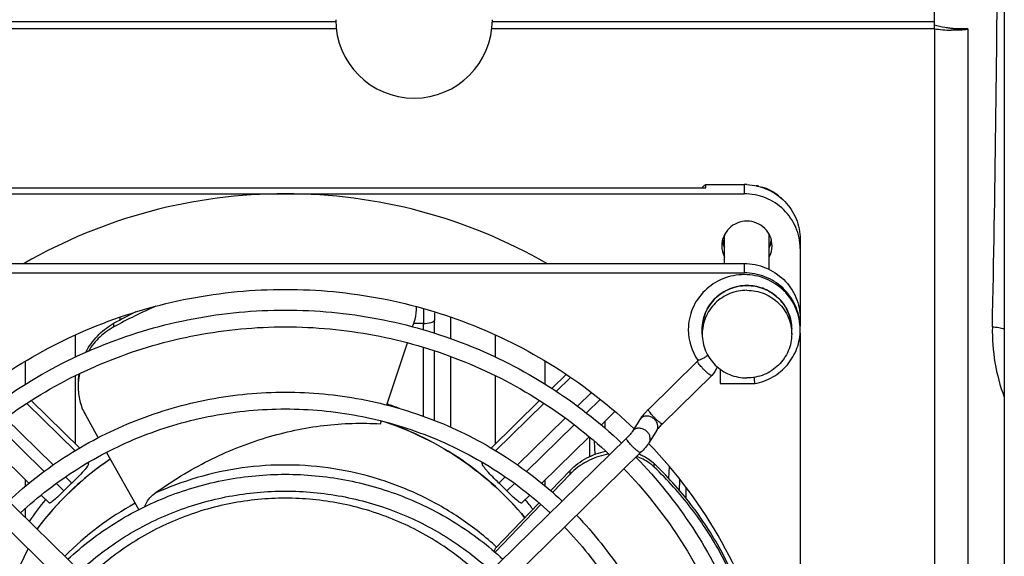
# Model space of a CAD drawing. Extents: x -1709 to 1181, y 8 to 1580.
# Tile 6 of 70: x -918 to -830, y 240 to 288. Entities that reach past the tile are written whole.
import ezdxf

# ---------------------------------------------------------------- set-up
doc = ezdxf.new("R2010")
doc.units = 0
doc.header["$LTSCALE"] = 65.395
doc.layers.get('0').update_dxf_attribs({"linetype": 'CONTINUOUS'})
doc.layers.add('3_ALL_AXES', color=7, linetype='CONTINUOUS')

msp = doc.modelspace()

# ---------------------------------------------------------------- linework, layer by layer
at = {"color": 6, "linetype": 'CONTINUOUS'}
msp.add_line((-830.381, 397.183), (-830.381, 227.183), dxfattribs=at)
at = {"color": 3, "linetype": 'CONTINUOUS'}
for p, q in [((-836.631, 287.025), (-836.631, 337.642)), ((-833.631, 287.025), (-833.631, 170.967))]:
    msp.add_line(p, q, dxfattribs=at)
at = {"color": 9, "linetype": 'CONTINUOUS'}
for p, q in [((-890.083, 287.025), (-963.082, 287.025)), ((-890.126, 287.649), (-960.631, 287.649)), ((-836.631, 287.025), (-876.179, 287.025)), ((-836.631, 287.649), (-876.137, 287.649)), ((-836.631, 287.025), (-836.631, 171.912)), ((-853.631, 273.123), (-853.631, 272.291)), ((-853.631, 266.054), (-853.631, 265.222)), ((-909.957, 260.407), (-909.957, 260.718)), ((-909.432, 261.262), (-909.432, 260.988)), ((-882.287, 260.709), (-883.147, 260.709)), ((-882.287, 260.131), (-882.287, 260.709)), ((-881.291, 259.829), (-881.291, 261.005)), ((-879.831, 259.335), (-879.831, 261.262)), ((-913.412, 259.664), (-913.412, 257.685)), ((-875.85, 257.685), (-875.85, 259.664)), ((-882.287, 252.399), (-882.287, 258.577)), ((-881.291, 252.036), (-881.291, 258.246)), ((-917.85, 255.267), (-917.85, 257.334)), ((-879.831, 251.417), (-879.831, 257.753)), ((-871.412, 255.267), (-871.412, 257.334)), ((-857.792, 257.32), (-857.785, 257.341)), ((-913.412, 256.024), (-913.412, 249.957)), ((-875.85, 249.957), (-875.85, 256.024)), ((-869.151, 255.886), (-870.424, 254.641)), ((-867.279, 254.535), (-868.531, 253.31)), ((-917.738, 253.564), (-913.416, 249.337)), ((-871.525, 253.564), (-875.847, 249.337)), ((-866.489, 253.924), (-867.729, 252.711)), ((-862.196, 253.012), (-862.189, 253.033)), ((-919.644, 252.246), (-915.372, 248.068)), ((-869.619, 252.246), (-873.89, 248.068)), ((-866.095, 251.928), (-866.075, 251.362)), ((-920.454, 251.656), (-916.183, 247.478)), ((-868.808, 251.656), (-873.079, 247.478)), ((-867.432, 248.812), (-867.432, 250.534)), ((-867.028, 250.205), (-866.984, 249.002)), ((-864.155, 250.43), (-864.148, 250.451)), ((-912.303, 248.249), (-912.228, 248.175)), ((-876.959, 248.249), (-877.034, 248.175)), ((-861.667, 247.872), (-861.667, 248.184)), ((-869.19, 247.248), (-869.19, 247.559)), ((-860.354, 246.849), (-860.313, 247.916)), ((-917.85, 246.168), (-917.85, 246.727)), ((-915.099, 246.418), (-914.427, 245.76)), ((-914.277, 246.996), (-913.72, 246.452)), ((-874.986, 246.996), (-875.543, 246.452)), ((-874.163, 246.418), (-874.835, 245.76)), ((-871.412, 246.168), (-871.412, 246.727)), ((-859.401, 245.766), (-859.364, 246.742)), ((-858.831, 246.065), (-858.831, 245.094)), ((-917.85, 243.346), (-917.85, 244.188))]:
    msp.add_line(p, q, dxfattribs=at)
at = {"color": 7, "linetype": 'CONTINUOUS'}
for p, q in [((-833.631, 287.025), (-834.723, 287.025)), ((-932.216, 272.811), (-857.047, 272.811)), ((-857.047, 273.123), (-853.631, 273.123)), ((-857.047, 272.811), (-857.047, 273.123)), ((-935.631, 272.291), (-853.631, 272.291)), ((-848.631, 268.232), (-848.631, 260.455)), ((-935.631, 266.054), (-853.631, 266.054)), ((-935.631, 265.222), (-853.631, 265.222)), ((-883.257, 260.395), (-883.147, 260.727)), ((-848.631, 259.845), (-848.631, 180.236)), ((-885.573, 253.422), (-883.73, 258.97)), ((-857.785, 257.341), (-862.189, 253.033)), ((-870.811, 254.886), (-869.526, 256.143)), ((-855.775, 256.633), (-855.775, 255.332)), ((-856.526, 256.054), (-860.93, 251.746)), ((-855.775, 255.332), (-852.688, 255.332)), ((-917.35, 253.809), (-913.015, 249.569)), ((-876.247, 249.569), (-871.912, 253.809)), ((-912.536, 252.604), (-911.349, 250.493)), ((-866.401, 251.628), (-865.177, 252.826)), ((-886.133, 251.736), (-886.046, 251.997)), ((-862.964, 252.119), (-863.642, 251.03)), ((-861.436, 251.168), (-862.114, 250.078)), ((-898.245, 224.168), (-925.115, 250.451)), ((-921.783, 250.573), (-917.547, 246.43)), ((-864.148, 250.451), (-891.018, 224.168)), ((-871.716, 246.43), (-867.48, 250.573)), ((-899.503, 222.882), (-926.373, 249.165)), ((-910.614, 249.184), (-907.735, 244.062)), ((-862.889, 249.165), (-889.759, 222.882)), ((-912.228, 248.175), (-912.228, 248.292)), ((-877.034, 248.175), (-877.034, 248.292)), ((-869.19, 247.559), (-870.928, 245.75)), ((-870.764, 245.608), (-869.19, 247.248)), ((-916.47, 245.377), (-915.75, 244.672)), ((-871.967, 244.667), (-875.841, 240.632)), ((-873.513, 244.672), (-872.792, 245.377)), ((-875.891, 240.267), (-871.803, 244.525))]:
    msp.add_line(p, q, dxfattribs=at)
for points in [[(-835.158, 287.056), (-835.253, 287.068), (-835.354, 287.082), (-835.453, 287.097)], [(-834.99, 287.04), (-835.07, 287.047), (-835.158, 287.056)], [(-834.723, 287.025), (-834.725, 287.025), (-834.74, 287.025), (-834.768, 287.026), (-834.807, 287.028), (-834.858, 287.03), (-834.919, 287.034), (-834.99, 287.04)]]:
    msp.add_lwpolyline(points, dxfattribs=at)
at = {"color": 9, "linetype": 'CONTINUOUS'}
for centre, radius, start, end in [((-3225.39, 310.891), 2394.473, 358.791705, 359.649444), ((-771.04, 260.703), 111.247, 179.31668, 179.9965), ((-792.712, 261.003), 88.58, 179.52718, 179.9984), ((-853.214, 260.18), 3.833, 0.01061, 7.66136), ((-814.536, 260.035), 16.917, 178.7716, 200.46184), ((-894.897, 220.563), 27.438, 118.6656, 135.13915)]:
    msp.add_arc(centre, radius, start, end, dxfattribs=at)
at = {"color": 6, "linetype": 'CONTINUOUS'}
msp.add_arc((-883.131, 287.833), 7, 180, 360, dxfattribs=at)
at = {"color": 3, "linetype": 'CONTINUOUS'}
msp.add_arc((-834.615, 302.237), 15.345, 262.45006, 268.0722, dxfattribs=at)
at = {"color": 7, "linetype": 'CONTINUOUS'}
for centre, radius, start, end in [((-853.449, 268.357), 5.972, 128.93585, 131.74169), ((-853.449, 268.357), 5.971, 127.04819, 128.93616), ((-853.631, 268.024), 5.099, 87.17114, 89.99817), ((-894.658, 225.505), 46.786, 89.96713, 119.9126), ((-894.604, 225.505), 46.786, 60.0874, 90.03287), ((-853.465, 268.518), 1.916, 175.50685, 179.99972), ((-853.297, 268.518), 1.916, 359.99951, 4.46302), ((-853.465, 268.479), 2.116, 187.78802, 197.50226), ((-853.463, 268.48), 2.118, 197.51232, 201.11212), ((-853.453, 268.484), 2.13, 201.11219, 204.97175), ((-853.31, 268.484), 2.13, 335.01175, 338.92372), ((-853.3, 268.48), 2.119, 338.9242, 342.1267), ((-853.298, 268.479), 2.117, 342.13548, 352.1934), ((-886.622, 217.617), 48.739, 113.6994, 118.60639), ((-886.497, 217.685), 49.013, 116.00214, 118.59752), ((-907.176, 255.616), 5.811, 118.59746, 120.1953), ((-853.771, 260.16), 4.848, 180.0455, 214.33965), ((-907.422, 255.371), 5.732, 171.91529, 179.96247), ((-907.285, 255.044), 5.869, 168.58464, 175.37732), ((-907.521, 255.063), 5.633, 176.82168, 179.99631), ((-907.43, 255.058), 5.724, 175.3997, 176.82631), ((-894.576, 227.143), 27.877, 68.65586, 71.09151), ((-856.952, 247.68), 7.489, 134.36718, 134.51754), ((-893.36, 220.025), 43.256, 14.642, 43.8556), ((-864.724, 244.779), 4.592, 67.36478, 68.15231), ((-895.031, 226.026), 27.229, 124.05385, 143.17796), ((-895.016, 226.009), 27.252, 124.05897, 141.8773), ((-884.385, 224.402), 32.889, 45.92145, 46.31013), ((-865.11, 243.33), 5.656, 133.97127, 136.16207), ((-864.368, 245.044), 3.911, 46.31579, 49.22737), ((-895.05, 226.657), 27.21, 133.32563, 135.40854), ((-894.213, 226.657), 27.21, 44.59146, 46.67437), ((-895.228, 227.858), 26.97, 140.59096, 145.77469), ((-894.053, 227.843), 26.993, 37.04107, 39.40825), ((-895.242, 226.203), 26.954, 141.90666, 143.2143), ((-881.835, 222.093), 40.288, 152.65525, 172.76558)]:
    msp.add_arc(centre, radius, start, end, dxfattribs=at)
for points, knots in [([(-835.453, 287.097), (-835.533, 287.11), (-835.928, 287.175), (-836.321, 287.255), (-836.631, 287.337)], [0, 0, 0, 0, 0.200529, 1, 1, 1, 1]), ([(-853.38, 273.117), (-852.751, 273.086), (-851.498, 272.787), (-849.926, 271.69), (-848.877, 270.098), (-848.631, 268.849), (-848.631, 268.232)], [0, 0, 0, 0, 0.25256, 0.503547, 0.752484, 1, 1, 1, 1]), ([(-848.631, 267.401), (-848.631, 268.037), (-848.893, 269.329), (-850.01, 270.955), (-851.672, 272.039), (-852.981, 272.291), (-853.631, 272.291)], [0, 0, 0, 0, 0.247443, 0.496392, 0.747454, 1, 1, 1, 1]), ([(-853.631, 266.054), (-852.981, 266.054), (-851.672, 265.801), (-850.01, 264.717), (-848.893, 263.091), (-848.631, 261.8), (-848.631, 261.163)], [0, 0, 0, 0, 0.252546, 0.503608, 0.752557, 1, 1, 1, 1]), ([(-848.619, 260.156), (-848.619, 260.796), (-848.882, 262.093), (-849.999, 263.726), (-851.663, 264.814), (-853.619, 265.194), (-855.575, 264.814), (-857.239, 263.726), (-858.357, 262.093), (-858.619, 260.796), (-858.619, 260.156)], [0, 0, 0, 0, 0.124144, 0.248788, 0.374143, 0.500001, 0.625858, 0.751212, 0.875856, 1, 1, 1, 1]), ([(-848.638, 260.581), (-848.67, 261.196), (-848.98, 262.432), (-850.11, 263.968), (-851.735, 264.986), (-853.002, 265.222), (-853.631, 265.222)], [0, 0, 0, 0, 0.247476, 0.496489, 0.747543, 1, 1, 1, 1]), ([(-857.381, 260.181), (-857.381, 260.691), (-857.171, 261.726), (-856.278, 263.028), (-854.948, 263.896), (-853.901, 264.098), (-853.381, 264.098)], [0, 0, 0, 0, 0.247695, 0.496743, 0.747682, 1, 1, 1, 1]), ([(-853.381, 264.098), (-852.862, 264.098), (-851.814, 263.896), (-850.485, 263.028), (-849.591, 261.726), (-849.381, 260.691), (-849.381, 260.181)], [0, 0, 0, 0, 0.252318, 0.503257, 0.752305, 1, 1, 1, 1]), ([(-925.791, 251.297), (-923.737, 253.269), (-919.223, 256.828), (-911.555, 260.775), (-903.256, 263.205), (-897.503, 263.751), (-894.631, 263.751)], [0, 0, 0, 0, 0.248809, 0.498584, 0.749092, 1, 1, 1, 1]), ([(-894.631, 263.751), (-891.76, 263.751), (-886.006, 263.205), (-877.707, 260.775), (-870.039, 256.828), (-865.526, 253.269), (-863.471, 251.297)], [0, 0, 0, 0, 0.250908, 0.501416, 0.751191, 1, 1, 1, 1]), ([(-883.147, 260.727), (-883.106, 260.849), (-882.967, 261.327), (-882.902, 261.827), (-882.902, 262.196)], [0, 0, 0, 0, 0.258207, 1, 1, 1, 1]), ([(-912.463, 258.143), (-912.19, 258.667), (-911.508, 259.623), (-910.588, 260.354), (-910.098, 260.639)], [0, 0, 0, 0, 0.510519, 1, 1, 1, 1]), ([(-909.957, 260.407), (-910.411, 260.159), (-911.272, 259.529), (-911.945, 258.7), (-912.228, 258.244)], [0, 0, 0, 0, 0.490512, 1, 1, 1, 1]), ([(-852.688, 255.332), (-852.126, 255.437), (-851.031, 255.839), (-849.697, 256.955), (-848.822, 258.451), (-848.619, 259.591), (-848.619, 260.156)], [0, 0, 0, 0, 0.251652, 0.502185, 0.751491, 1, 1, 1, 1]), ([(-857.762, 257.389), (-857.762, 257.386), (-857.763, 257.374), (-857.768, 257.363), (-857.773, 257.355)], [0, 0, 0, 0, 0.215458, 1, 1, 1, 1]), ([(-852.759, 255.893), (-852.751, 255.817), (-852.739, 255.709), (-852.723, 255.573), (-852.713, 255.491), (-852.705, 255.425), (-852.698, 255.378), (-852.693, 255.348), (-852.69, 255.337), (-852.689, 255.332), (-852.688, 255.332)], [0, 0, 0, 0, 0.405852, 0.57795, 0.724443, 0.842211, 0.928448, 0.981337, 0.994891, 1, 1, 1, 1]), ([(-913.154, 255.063), (-913.154, 254.637), (-913.056, 253.781), (-912.744, 252.975), (-912.536, 252.604)], [0, 0, 0, 0, 0.500487, 1, 1, 1, 1]), ([(-862.203, 253.019), (-862.259, 252.964), (-862.469, 252.751), (-862.668, 252.526), (-862.802, 252.351)], [0, 0, 0, 0, 0.262192, 1, 1, 1, 1]), ([(-906.34, 245.502), (-904.803, 246.619), (-901.598, 248.575), (-896.473, 250.631), (-891.282, 251.737), (-887.814, 251.845), (-886.133, 251.736)], [0, 0, 0, 0, 0.264586, 0.520058, 0.765441, 1, 1, 1, 1]), ([(-885.796, 251.938), (-883.357, 251.129), (-878.694, 248.829), (-874.851, 245.323), (-873.226, 243.352)], [0, 0, 0, 0, 0.501447, 1, 1, 1, 1]), ([(-873.227, 243.354), (-874.849, 245.32), (-878.681, 248.818), (-883.33, 251.116), (-885.762, 251.927)], [0, 0, 0, 0, 0.498567, 1, 1, 1, 1]), ([(-862.802, 252.351), (-862.817, 252.331), (-862.873, 252.256), (-862.927, 252.178), (-862.964, 252.119)], [0, 0, 0, 0, 0.263034, 1, 1, 1, 1]), ([(-860.93, 251.746), (-861.042, 251.637), (-861.194, 251.477), (-861.357, 251.279), (-861.416, 251.199), (-861.436, 251.168)], [0, 0, 0, 0, 0.610521, 0.857785, 1, 1, 1, 1]), ([(-863.642, 251.03), (-863.661, 250.999), (-863.721, 250.919), (-863.884, 250.72), (-864.036, 250.561), (-864.148, 250.451)], [0, 0, 0, 0, 0.142215, 0.389478, 1, 1, 1, 1]), ([(-862.114, 250.078), (-862.212, 249.922), (-862.461, 249.607), (-862.735, 249.315), (-862.889, 249.165)], [0, 0, 0, 0, 0.460842, 1, 1, 1, 1]), ([(-869.19, 247.559), (-868.757, 248.01), (-867.761, 248.755), (-866.593, 249.172), (-866.009, 249.286)], [0, 0, 0, 0, 0.512243, 1, 1, 1, 1]), ([(-912.228, 248.175), (-912.228, 248.139), (-912.264, 248.048), (-912.354, 247.901), (-912.497, 247.715), (-912.765, 247.403), (-913.176, 246.975), (-913.531, 246.63), (-913.72, 246.452)], [0, 0, 0, 0, 0.047662, 0.12327, 0.226148, 0.353119, 0.660441, 1, 1, 1, 1]), ([(-875.543, 246.452), (-875.732, 246.63), (-876.087, 246.975), (-876.498, 247.403), (-876.766, 247.715), (-876.908, 247.901), (-876.998, 248.048), (-877.034, 248.139), (-877.034, 248.175)], [0, 0, 0, 0, 0.339559, 0.646881, 0.773852, 0.87673, 0.952338, 1, 1, 1, 1]), ([(-865.728, 249.022), (-866.324, 248.935), (-867.532, 248.564), (-868.576, 247.845), (-869.037, 247.401)], [0, 0, 0, 0, 0.485006, 1, 1, 1, 1]), ([(-861.814, 248.005), (-861.915, 248.093), (-862.351, 248.431), (-862.853, 248.681), (-863.248, 248.815)], [0, 0, 0, 0, 0.242822, 1, 1, 1, 1]), ([(-862.957, 249.017), (-862.835, 248.966), (-862.37, 248.748), (-861.943, 248.447), (-861.667, 248.184)], [0, 0, 0, 0, 0.257959, 1, 1, 1, 1]), ([(-852.562, 231.112), (-852.834, 232.672), (-853.642, 235.768), (-855.599, 240.18), (-858.269, 244.284), (-860.472, 246.73), (-861.667, 247.872)], [0, 0, 0, 0, 0.24511, 0.492765, 0.744077, 1, 1, 1, 1]), ([(-852.511, 231.123), (-852.768, 232.692), (-853.547, 235.81), (-855.472, 240.259), (-858.12, 244.402), (-860.314, 246.874), (-861.506, 248.029)], [0, 0, 0, 0, 0.245169, 0.492833, 0.744118, 1, 1, 1, 1]), ([(-914.427, 245.76), (-914.584, 245.601), (-914.873, 245.315), (-915.222, 244.991), (-915.458, 244.799), (-915.573, 244.718), (-915.65, 244.678), (-915.697, 244.66), (-915.737, 244.659), (-915.75, 244.672)], [0, 0, 0, 0, 0.385115, 0.701018, 0.820727, 0.910298, 0.943299, 0.968576, 1, 1, 1, 1]), ([(-873.513, 244.672), (-873.526, 244.659), (-873.566, 244.66), (-873.613, 244.678), (-873.689, 244.718), (-873.804, 244.799), (-874.041, 244.991), (-874.39, 245.315), (-874.679, 245.601), (-874.835, 245.76)], [0, 0, 0, 0, 0.031424, 0.056701, 0.089702, 0.179273, 0.298982, 0.614885, 1, 1, 1, 1]), ([(-907.214, 244.337), (-907.123, 244.575), (-906.884, 245.012), (-906.531, 245.364), (-906.34, 245.502)], [0, 0, 0, 0, 0.519069, 1, 1, 1, 1]), ([(-875.985, 240.354), (-875.969, 240.38), (-875.916, 240.47), (-875.868, 240.563), (-875.841, 240.632)], [0, 0, 0, 0, 0.291976, 1, 1, 1, 1])]:
    msp.add_open_spline(points, degree=3, knots=knots, dxfattribs=at)
at = {"color": 3, "linetype": 'CONTINUOUS'}
msp.add_open_spline([(-833.631, 287.025), (-833.631, 287.012), (-833.671, 286.984), (-833.747, 286.963), (-833.875, 286.938), (-834.133, 286.909), (-834.558, 286.89), (-834.924, 286.894), (-835.131, 286.901)], degree=3, knots=[0, 0, 0, 0, 0.025647, 0.079188, 0.163664, 0.278481, 0.591991, 1, 1, 1, 1], dxfattribs=at)
at = {"color": 9, "linetype": 'CONTINUOUS'}
for points, knots in [([(-853.381, 264.094), (-853.901, 264.094), (-854.949, 263.892), (-856.278, 263.024), (-857.171, 261.724), (-857.381, 260.69), (-857.381, 260.181)], [0, 0, 0, 0, 0.252561, 0.503608, 0.752556, 1, 1, 1, 1]), ([(-849.415, 260.691), (-849.478, 261.155), (-849.779, 262.071), (-850.691, 263.19), (-851.944, 263.924), (-852.904, 264.094), (-853.381, 264.094)], [0, 0, 0, 0, 0.247501, 0.496629, 0.747658, 1, 1, 1, 1]), ([(-882.287, 260.709), (-882.061, 260.709), (-881.748, 260.74), (-881.416, 260.862), (-881.306, 260.956), (-881.291, 261.005)], [0, 0, 0, 0, 0.631018, 0.856212, 1, 1, 1, 1]), ([(-831.449, 260.398), (-831.255, 260.394), (-830.892, 260.362), (-830.537, 260.273), (-830.38, 260.21)], [0, 0, 0, 0, 0.534282, 1, 1, 1, 1]), ([(-856.867, 257.856), (-856.965, 257.786), (-857.156, 257.66), (-857.42, 257.513), (-857.612, 257.429), (-857.72, 257.406), (-857.76, 257.411), (-857.77, 257.42)], [0, 0, 0, 0, 0.355939, 0.669653, 0.892376, 0.960053, 1, 1, 1, 1]), ([(-857.706, 257.143), (-857.73, 257.178), (-857.763, 257.233), (-857.792, 257.296), (-857.792, 257.32)], [0, 0, 0, 0, 0.631114, 1, 1, 1, 1]), ([(-857.77, 257.42), (-857.771, 257.421), (-857.772, 257.422), (-857.773, 257.424), (-857.774, 257.425)], [0, 0, 0, 0, 0.503255, 1, 1, 1, 1]), ([(-856.526, 256.054), (-856.54, 256.041), (-856.616, 256.065), (-856.713, 256.128), (-856.869, 256.246), (-857.044, 256.402), (-857.235, 256.586), (-857.463, 256.83), (-857.621, 257.017), (-857.706, 257.143)], [0, 0, 0, 0, 0.035907, 0.114923, 0.23458, 0.384704, 0.551634, 0.719968, 1, 1, 1, 1]), ([(-862.11, 252.835), (-862.134, 252.87), (-862.167, 252.925), (-862.196, 252.988), (-862.196, 253.012)], [0, 0, 0, 0, 0.631114, 1, 1, 1, 1]), ([(-860.93, 251.746), (-860.944, 251.733), (-861.02, 251.757), (-861.117, 251.82), (-861.273, 251.938), (-861.449, 252.095), (-861.639, 252.279), (-861.867, 252.522), (-862.026, 252.709), (-862.11, 252.835)], [0, 0, 0, 0, 0.035907, 0.114923, 0.23458, 0.384704, 0.551634, 0.719968, 1, 1, 1, 1]), ([(-861.436, 251.168), (-861.389, 251.244), (-861.326, 251.423), (-861.352, 251.712), (-861.484, 251.988), (-861.703, 252.219), (-861.983, 252.378), (-862.291, 252.447), (-862.591, 252.417), (-862.766, 252.325), (-862.836, 252.266)], [0, 0, 0, 0, 0.112541, 0.230979, 0.357852, 0.491382, 0.626918, 0.759014, 0.883599, 1, 1, 1, 1]), ([(-862.114, 250.078), (-862.067, 250.154), (-862.005, 250.333), (-862.03, 250.623), (-862.162, 250.898), (-862.382, 251.129), (-862.662, 251.288), (-862.97, 251.358), (-863.269, 251.327), (-863.444, 251.236), (-863.515, 251.177)], [0, 0, 0, 0, 0.112541, 0.230979, 0.357852, 0.491382, 0.626918, 0.759014, 0.883599, 1, 1, 1, 1]), ([(-864.07, 250.254), (-864.093, 250.288), (-864.126, 250.343), (-864.155, 250.406), (-864.155, 250.43)], [0, 0, 0, 0, 0.631114, 1, 1, 1, 1]), ([(-862.889, 249.165), (-862.903, 249.151), (-862.979, 249.175), (-863.076, 249.239), (-863.232, 249.357), (-863.408, 249.513), (-863.598, 249.697), (-863.827, 249.94), (-863.985, 250.127), (-864.07, 250.254)], [0, 0, 0, 0, 0.035907, 0.114923, 0.23458, 0.384704, 0.551634, 0.719968, 1, 1, 1, 1]), ([(-875.757, 240.726), (-876.754, 241.647), (-878.894, 243.345), (-882.447, 245.39), (-886.271, 246.895), (-890.282, 247.825), (-894.389, 248.162), (-898.502, 247.896), (-902.528, 247.034), (-905.1, 246.073), (-906.34, 245.502)], [0, 0, 0, 0, 0.124279, 0.248925, 0.373898, 0.499102, 0.624433, 0.749772, 0.874994, 1, 1, 1, 1]), ([(-876.949, 237.93), (-878.107, 239.063), (-880.657, 241.111), (-885.006, 243.383), (-889.725, 244.782), (-894.631, 245.255), (-899.538, 244.782), (-904.256, 243.383), (-908.605, 241.11), (-911.156, 239.063), (-912.314, 237.93)], [0, 0, 0, 0, 0.124398, 0.249279, 0.374539, 0.500002, 0.625464, 0.750724, 0.875608, 1, 1, 1, 1])]:
    msp.add_open_spline(points, degree=3, knots=knots, dxfattribs=at)
at = {"color": 7, "linetype": 'CONTINUOUS'}
for points in [[(-857.773, 257.355), (-857.777, 257.35), (-857.78, 257.345), (-857.785, 257.341)], [(-857.774, 257.425), (-857.767, 257.414), (-857.763, 257.402), (-857.762, 257.389)], [(-856.045, 256.843), (-856.135, 256.548), (-856.306, 256.269), (-856.526, 256.054)]]:
    msp.add_open_spline(points, degree=3, dxfattribs=at)
at = {"color": 9, "linetype": 'CONTINUOUS'}
for points in [[(-862.836, 252.266), (-862.886, 252.224), (-862.929, 252.174), (-862.964, 252.119)], [(-863.515, 251.177), (-863.564, 251.135), (-863.608, 251.085), (-863.642, 251.03)]]:
    msp.add_open_spline(points, degree=3, dxfattribs=at)
at = {"layer": '3_ALL_AXES', "color": 7, "linetype": 'CONTINUOUS'}
for p, q in [((-855.381, 266.054), (-855.381, 268.518)), ((-851.381, 265.526), (-851.381, 268.518)), ((-857.381, 259.755), (-857.381, 260.181)), ((-849.381, 259.755), (-849.381, 260.181))]:
    msp.add_line(p, q, dxfattribs=at)
for centre, radius, start, end in [((-853.392, 268.44), 4.647, 76.59831, 79.50301), ((-853.353, 268.564), 4.518, 51.724, 73.15732), ((-853.293, 268.637), 4.422, 44.65433, 48.41973), ((-853.466, 267.647), 2.165, 180.04455, 207.75297), ((-853.467, 268.479), 2.165, 191.15162, 201.19155), ((-853.454, 268.484), 2.178, 201.19687, 207.73204), ((-853.308, 268.484), 2.178, 332.26796, 338.80313), ((-853.296, 267.647), 2.165, 332.24703, 359.95545), ((-853.296, 268.479), 2.165, 338.80845, 348.84838)]:
    msp.add_arc(centre, radius, start, end, dxfattribs=at)
for points, knots in [([(-851.131, 267.645), (-851.131, 267.932), (-851.249, 268.513), (-851.752, 269.244), (-852.5, 269.732), (-853.381, 269.903), (-854.262, 269.732), (-855.011, 269.244), (-855.513, 268.513), (-855.631, 267.932), (-855.631, 267.645)], [0, 0, 0, 0, 0.123728, 0.248196, 0.373727, 0.5, 0.626273, 0.751804, 0.876272, 1, 1, 1, 1]), ([(-853.381, 263.668), (-853.901, 263.668), (-854.949, 263.465), (-856.278, 262.598), (-857.171, 261.298), (-857.381, 260.264), (-857.381, 259.755)], [0, 0, 0, 0, 0.252573, 0.503608, 0.752557, 1, 1, 1, 1]), ([(-853.381, 263.668), (-852.861, 263.668), (-851.814, 263.465), (-850.485, 262.598), (-849.591, 261.298), (-849.381, 260.264), (-849.381, 259.755)], [0, 0, 0, 0, 0.252573, 0.503608, 0.752557, 1, 1, 1, 1]), ([(-924.678, 250.024), (-922.685, 251.907), (-918.319, 255.304), (-910.923, 259.068), (-902.93, 261.384), (-897.394, 261.904), (-894.631, 261.904)], [0, 0, 0, 0, 0.248868, 0.498655, 0.749137, 1, 1, 1, 1]), ([(-894.631, 261.904), (-891.868, 261.904), (-886.332, 261.384), (-878.34, 259.068), (-870.943, 255.304), (-866.577, 251.907), (-864.585, 250.024)], [0, 0, 0, 0, 0.250863, 0.501345, 0.751132, 1, 1, 1, 1]), ([(-923.604, 248.975), (-921.682, 250.786), (-917.47, 254.054), (-910.338, 257.675), (-902.632, 259.904), (-897.295, 260.404), (-894.631, 260.404)], [0, 0, 0, 0, 0.248789, 0.498563, 0.749078, 1, 1, 1, 1]), ([(-894.631, 260.404), (-891.967, 260.404), (-886.63, 259.904), (-878.924, 257.675), (-871.792, 254.054), (-867.58, 250.786), (-865.658, 248.975)], [0, 0, 0, 0, 0.250922, 0.501437, 0.751211, 1, 1, 1, 1]), ([(-857.381, 259.755), (-857.381, 259.246), (-857.171, 258.212), (-856.278, 256.912), (-854.949, 256.044), (-853.901, 255.842), (-853.381, 255.842)], [0, 0, 0, 0, 0.247443, 0.496392, 0.747427, 1, 1, 1, 1]), ([(-849.381, 259.755), (-849.381, 259.246), (-849.591, 258.212), (-850.485, 256.912), (-851.814, 256.044), (-852.861, 255.842), (-853.381, 255.842)], [0, 0, 0, 0, 0.247443, 0.496392, 0.747427, 1, 1, 1, 1]), ([(-919.373, 244.836), (-917.729, 246.379), (-914.128, 249.163), (-908.036, 252.246), (-901.459, 254.142), (-896.904, 254.568), (-894.631, 254.568)], [0, 0, 0, 0, 0.248885, 0.498676, 0.749149, 1, 1, 1, 1]), ([(-894.631, 254.568), (-892.358, 254.568), (-887.804, 254.142), (-881.226, 252.246), (-875.135, 249.163), (-871.534, 246.379), (-869.889, 244.836)], [0, 0, 0, 0, 0.250851, 0.501324, 0.751115, 1, 1, 1, 1]), ([(-918.3, 243.786), (-916.725, 245.258), (-913.279, 247.913), (-907.451, 250.853), (-901.161, 252.662), (-896.805, 253.068), (-894.631, 253.068)], [0, 0, 0, 0, 0.248791, 0.498565, 0.749078, 1, 1, 1, 1]), ([(-894.631, 253.068), (-892.457, 253.068), (-888.102, 252.662), (-881.811, 250.853), (-875.984, 247.913), (-872.537, 245.258), (-870.962, 243.786)], [0, 0, 0, 0, 0.250922, 0.501435, 0.751209, 1, 1, 1, 1]), ([(-863.302, 248.76), (-861.419, 246.824), (-858.018, 242.59), (-854.234, 235.401), (-851.905, 227.64), (-851.381, 222.262), (-851.381, 219.583)], [0, 0, 0, 0, 0.251141, 0.501357, 0.750868, 1, 1, 1, 1]), ([(-864.375, 247.711), (-862.559, 245.844), (-859.28, 241.761), (-855.631, 234.83), (-853.386, 227.348), (-852.881, 222.166), (-852.881, 219.583)], [0, 0, 0, 0, 0.251228, 0.501461, 0.750935, 1, 1, 1, 1]), ([(-914.068, 239.647), (-912.771, 240.851), (-909.936, 243.021), (-905.149, 245.423), (-899.987, 246.9), (-896.414, 247.232), (-894.631, 247.232)], [0, 0, 0, 0, 0.248911, 0.498707, 0.749168, 1, 1, 1, 1]), ([(-894.631, 247.232), (-892.848, 247.232), (-889.276, 246.9), (-884.113, 245.423), (-879.326, 243.021), (-876.491, 240.851), (-875.194, 239.647)], [0, 0, 0, 0, 0.250832, 0.501293, 0.751089, 1, 1, 1, 1]), ([(-912.995, 238.597), (-911.768, 239.729), (-909.087, 241.771), (-904.565, 244.03), (-899.689, 245.42), (-896.315, 245.732), (-894.631, 245.732)], [0, 0, 0, 0, 0.248793, 0.498569, 0.749079, 1, 1, 1, 1]), ([(-894.631, 245.732), (-892.947, 245.732), (-889.573, 245.42), (-884.698, 244.03), (-880.175, 241.771), (-877.494, 239.729), (-876.267, 238.597)], [0, 0, 0, 0, 0.250921, 0.501431, 0.751207, 1, 1, 1, 1]), ([(-868.608, 243.571), (-867.07, 241.973), (-864.294, 238.485), (-861.208, 232.573), (-859.308, 226.198), (-858.881, 221.783), (-858.881, 219.583)], [0, 0, 0, 0, 0.25112, 0.501331, 0.750851, 1, 1, 1, 1]), ([(-869.68, 242.522), (-868.21, 240.993), (-865.556, 237.656), (-862.605, 232.002), (-860.789, 225.907), (-860.381, 221.686), (-860.381, 219.583)], [0, 0, 0, 0, 0.251224, 0.501455, 0.750931, 1, 1, 1, 1])]:
    msp.add_open_spline(points, degree=3, knots=knots, dxfattribs=at)

doc.saveas('drawing.dxf')
